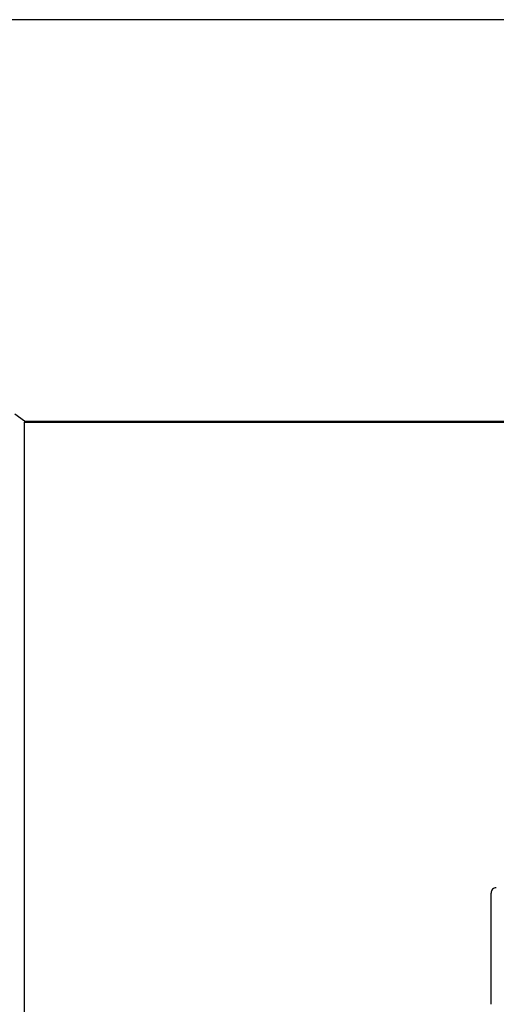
# Model space of a CAD drawing. Extents: x 5 to 297, y -3 to 205.
# Tile 19 of 35: x 56 to 84, y 138 to 195. Entities that reach past the tile are written whole.
import ezdxf

# ---------------------------------------------------------------- set-up
doc = ezdxf.new("R2010")
doc.units = 0
doc.layers.get('0').update_dxf_attribs({"linetype": 'CONTINUOUS'})

msp = doc.modelspace()

# ---------------------------------------------------------------- linework, layer by layer
at = {"color": 7, "linetype": 'CONTINUOUS'}
for p, q in [((292, 195), (5, 195)), ((56.611, 171.928), (56.051, 172.328)), ((56.611, 171.928), (56.611, 171.864)), ((56.611, 171.928), (107.371, 171.928)), ((56.611, 171.864), (56.611, 171.863)), ((56.611, 109.168), (56.611, 171.863)), ((56.611, 171.863), (107.371, 171.863)), ((83.431, 138.393), (83.431, 144.792)), ((83.431, 144.792), (83.431, 144.792))]:
    msp.add_line(p, q, dxfattribs=at)
msp.add_arc((83.731, 144.792), 0.3, 89.9956, 179.9956, dxfattribs=at)
msp.add_arc((83.731, 144.792), 0.3, 89.9956, 179.9956, dxfattribs=at)

doc.saveas('drawing.dxf')
